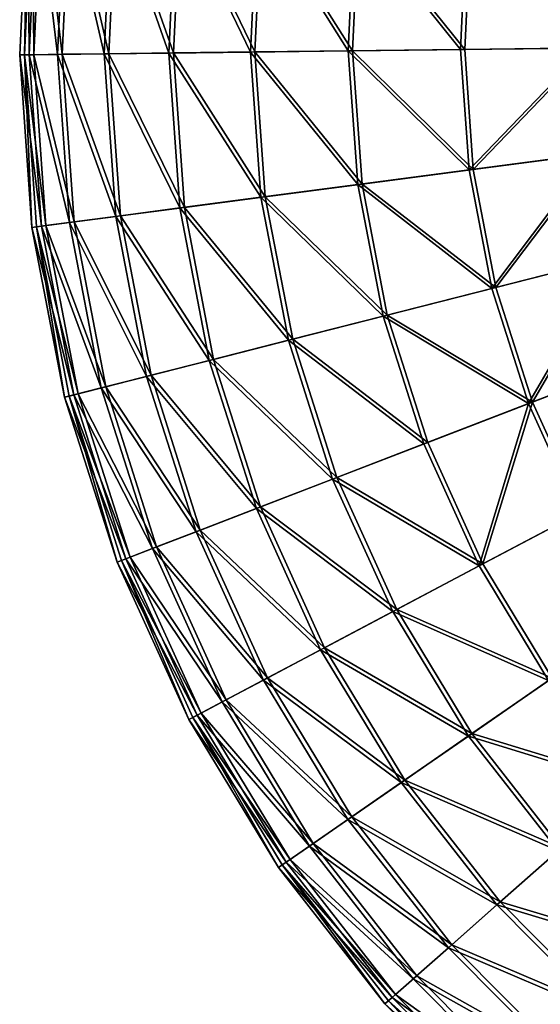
# Model space of a CAD drawing. Header units: millimetres. Extents: x -842 to -342, y 0 to 500.
# Tile 2 of 68: x -842 to -752, y 84 to 253. Entities that reach past the tile are written whole.
import ezdxf

# ---------------------------------------------------------------- set-up
doc = ezdxf.new("R2010")
doc.units = ezdxf.units.MM
doc.header["$LTSCALE"] = 25.4
doc.layers.get('0').update_dxf_attribs({"true_color": 0xff5454})

# ---------------------------------------------------------------- blocks, each defined once
blk = doc.blocks.new('HEMISPHERE-SUPER-L-10296-10297-10298 .STL#2')
at = {"color": 250, "true_color": 0x362c26}
mesh = blk.add_polyface(dxfattribs=at)
corners = [(-248.58, 376.21, 14.87), (-249.18, 346.63, 14.87), (-249.98, 346.62, 14.87), (-247.79, 376.12, 14.87), (-243.7, 405.42, 14.87), (-242.92, 405.25, 14.87), (-235.39, 433.85, 14.87), (-234.63, 433.59, 14.87), (-223.77, 461.1, 14.87), (-223.06, 460.75, 14.87), (-209.02, 486.79, 14.87), (-208.35, 486.35, 14.87), (-191.33, 510.55, 14.87), (-190.72, 510.03, 14.87), (-170.96, 532.05, 14.87), (-170.41, 531.46, 14.87), (-148.18, 550.99, 14.87), (-147.71, 550.34, 14.87), (-123.33, 567.1, 14.87), (-122.93, 566.4, 14.87), (-96.74, 580.16, 14.87), (-96.43, 579.42, 14.87), (-68.8, 589.98, 14.87), (-68.58, 589.21, 14.87), (-39.89, 596.43, 14.87), (-39.76, 595.64, 14.87), (-10.42, 599.42, 14.87), (-10.39, 598.62, 14.87), (19.2, 598.9, 14.87), (19.14, 598.1, 14.87), (48.39, 594.09, 14.87), (48.54, 594.88, 14.87), (76.96, 586.65, 14.87), (77.21, 587.41, 14.87), (104.45, 575.89, 14.87), (104.79, 576.61, 14.87), (130.48, 561.94, 14.87), (130.9, 562.63, 14.87), (154.68, 545.02, 14.87), (155.17, 545.65, 14.87), (176.7, 525.36, 14.87), (177.27, 525.92, 14.87), (196.24, 503.22, 14.87), (196.87, 503.72, 14.87), (213.03, 478.94, 14.87), (213.71, 479.35, 14.87), (226.83, 452.83, 14.87), (227.56, 453.16, 14.87), (237.44, 425.28, 14.87), (238.2, 425.52, 14.87), (244.72, 396.67, 14.87), (245.51, 396.82, 14.87), (248.57, 367.39, 14.87), (249.36, 367.45, 14.87), (248.92, 337.87, 14.87), (-247.87, 317.08, 14.87), (-247.08, 317.18, 14.87), (-242.28, 287.99, 14.87), (-241.51, 288.19, 14.87), (-233.29, 259.77, 14.87), (-232.54, 260.05, 14.87), (-221.02, 232.81, 14.87), (-220.32, 233.18, 14.87), (-205.65, 207.48, 14.87), (-205, 207.94, 14.87), (-187.4, 184.16, 14.87), (-186.8, 184.69, 14.87), (-166.51, 163.16, 14.87), (-165.98, 163.75, 14.87), (-143.29, 144.77, 14.87), (-142.83, 145.43, 14.87), (-118.05, 129.26, 14.87), (-117.67, 129.97, 14.87), (-91.16, 116.85, 14.87), (-90.87, 117.59, 14.87), (-62.99, 107.7, 14.87), (-62.79, 108.47, 14.87), (-33.93, 101.95, 14.87), (-33.82, 102.74, 14.87), (-4.4, 99.67, 14.87), (-4.38, 100.47, 14.87), (25.2, 100.91, 14.87), (25.12, 101.7, 14.87), (54.26, 106.41, 14.87), (54.44, 105.63, 14.87), (82.65, 114.54, 14.87), (82.91, 113.78, 14.87), (109.87, 125.96, 14.87), (110.23, 125.25, 14.87), (135.56, 140.53, 14.87), (135.99, 139.86, 14.87), (159.34, 158.03, 14.87), (159.85, 157.42, 14.87), (180.88, 178.22, 14.87), (181.46, 177.67, 14.87), (199.89, 200.82, 14.87), (200.53, 200.34, 14.87), (216.08, 225.5, 14.87), (216.78, 225.1, 14.87), (229.25, 251.93, 14.87), (229.98, 251.62, 14.87), (239.19, 279.73, 14.87), (239.96, 279.51, 14.87), (245.78, 308.51, 14.87), (246.57, 308.38, 14.87), (249.72, 337.83, 14.87)]
mesh.append_faces([[corners[k] for k in face] for face in [(0, 1, 2), (1, 0, 3), (3, 4, 5), (5, 6, 7), (7, 8, 9), (9, 10, 11), (11, 12, 13), (13, 14, 15), (15, 16, 17), (17, 18, 19), (19, 20, 21), (21, 22, 23), (23, 24, 25), (25, 26, 27), (27, 28, 29), (29, 28, 30), (30, 31, 32), (32, 33, 34), (34, 35, 36), (36, 37, 38), (38, 39, 40), (40, 41, 42), (42, 43, 44), (44, 45, 46), (46, 47, 48), (48, 49, 50), (50, 51, 52), (52, 53, 54), (55, 56, 57), (57, 58, 59), (59, 60, 61), (61, 62, 63), (63, 64, 65), (65, 66, 67), (67, 68, 69), (69, 70, 71), (71, 72, 73), (73, 74, 75), (75, 76, 77), (77, 78, 79), (79, 80, 81), (81, 83, 84), (84, 85, 86), (86, 87, 88), (88, 89, 90), (90, 91, 92), (92, 93, 94), (94, 95, 96), (96, 97, 98), (98, 99, 100), (100, 101, 102), (102, 103, 104), (104, 54, 105), (105, 54, 53)]], dxfattribs={"vtx0": -1, "vtx1": -1, "color": 250})
mesh.append_faces([[corners[k] for k in face] for face in [(3, 0, 4), (5, 4, 6), (7, 6, 8), (9, 8, 10), (11, 10, 12), (13, 12, 14), (15, 14, 16), (17, 16, 18), (19, 18, 20), (21, 20, 22), (23, 22, 24), (25, 24, 26), (27, 26, 28), (30, 28, 31), (32, 31, 33), (34, 33, 35), (36, 35, 37), (38, 37, 39), (40, 39, 41), (42, 41, 43), (44, 43, 45), (46, 45, 47), (48, 47, 49), (50, 49, 51), (52, 51, 53), (1, 55, 2), (55, 1, 56), (57, 56, 58), (59, 58, 60), (61, 60, 62), (63, 62, 64), (65, 64, 66), (67, 66, 68), (69, 68, 70), (71, 70, 72), (73, 72, 74), (75, 74, 76), (77, 76, 78), (79, 78, 80), (81, 80, 82), (81, 82, 83), (84, 83, 85), (86, 85, 87), (88, 87, 89), (90, 89, 91), (92, 91, 93), (94, 93, 95), (96, 95, 97), (98, 97, 99), (100, 99, 101), (102, 101, 103), (104, 103, 54)]], dxfattribs={"vtx0": -1, "vtx2": -1, "color": 250})
mesh = blk.add_polyface(dxfattribs=at)
corners = [(-248.36, 346.64, 43.33), (-248.58, 376.21, 14.87), (-249.98, 346.62, 14.87), (-246.97, 376.04, 43.33)]
mesh.append_faces([[corners[k] for k in face] for face in [(0, 1, 2), (1, 0, 3)]], dxfattribs={"vtx0": -1, "color": 250})
mesh = blk.add_polyface(dxfattribs=at)
corners = [(-247.79, 376.12, 14.87), (-247.56, 346.65, 43.26), (-249.18, 346.63, 14.87), (-246.17, 375.95, 43.26)]
mesh.append_faces([[corners[k] for k in face] for face in [(0, 1, 2), (1, 0, 3)]], dxfattribs={"vtx0": -1, "color": 250})
mesh = blk.add_polyface(dxfattribs=at)
corners = [(-243.5, 346.7, 71.41), (-246.97, 376.04, 43.33), (-248.36, 346.64, 43.33), (-242.14, 375.52, 71.41)]
mesh.append_faces([[corners[k] for k in face] for face in [(0, 1, 2), (1, 0, 3)]], dxfattribs={"vtx0": -1, "color": 250})
mesh = blk.add_polyface(dxfattribs=at)
corners = [(-246.17, 375.95, 43.26), (-242.71, 346.71, 71.29), (-247.56, 346.65, 43.26), (-241.35, 375.44, 71.29)]
mesh.append_faces([[corners[k] for k in face] for face in [(0, 1, 2), (1, 0, 3)]], dxfattribs={"vtx0": -1, "color": 250})
mesh = blk.add_polyface(dxfattribs=at)
corners = [(-235.49, 346.8, 98.76), (-242.14, 375.52, 71.41), (-243.5, 346.7, 71.41), (-234.17, 374.67, 98.76)]
mesh.append_faces([[corners[k] for k in face] for face in [(0, 1, 2), (1, 0, 3)]], dxfattribs={"vtx0": -1, "color": 250})
mesh = blk.add_polyface(dxfattribs=at)
corners = [(-241.35, 375.44, 71.29), (-234.7, 346.81, 98.58), (-242.71, 346.71, 71.29), (-233.39, 374.59, 98.58)]
mesh.append_faces([[corners[k] for k in face] for face in [(0, 1, 2), (1, 0, 3)]], dxfattribs={"vtx0": -1, "color": 250})
mesh = blk.add_polyface(dxfattribs=at)
corners = [(-224.41, 346.93, 125.02), (-234.17, 374.67, 98.76), (-235.49, 346.8, 98.76), (-223.15, 373.49, 125.02)]
mesh.append_faces([[corners[k] for k in face] for face in [(0, 1, 2), (1, 0, 3)]], dxfattribs={"vtx0": -1, "color": 250})
mesh = blk.add_polyface(dxfattribs=at)
corners = [(-233.39, 374.59, 98.58), (-223.64, 346.94, 124.77), (-234.7, 346.81, 98.58), (-222.39, 373.41, 124.77)]
mesh.append_faces([[corners[k] for k in face] for face in [(0, 1, 2), (1, 0, 3)]], dxfattribs={"vtx0": -1, "color": 250})
mesh = blk.add_polyface(dxfattribs=at)
corners = [(-210.41, 347.1, 149.85), (-223.15, 373.49, 125.02), (-224.41, 346.93, 125.02), (-209.24, 372, 149.85)]
mesh.append_faces([[corners[k] for k in face] for face in [(0, 1, 2), (1, 0, 3)]], dxfattribs={"vtx0": -1, "color": 250})
mesh = blk.add_polyface(dxfattribs=at)
corners = [(-222.39, 373.41, 124.77), (-209.66, 347.11, 149.54), (-223.64, 346.94, 124.77), (-208.49, 371.92, 149.54)]
mesh.append_faces([[corners[k] for k in face] for face in [(0, 1, 2), (1, 0, 3)]], dxfattribs={"vtx0": -1, "color": 250})
mesh = blk.add_polyface(dxfattribs=at)
corners = [(-193.68, 347.3, 172.93), (-209.24, 372, 149.85), (-210.41, 347.1, 149.85), (-192.6, 370.22, 172.93)]
mesh.append_faces([[corners[k] for k in face] for face in [(0, 1, 2), (1, 0, 3)]], dxfattribs={"vtx0": -1, "color": 250})
mesh = blk.add_polyface(dxfattribs=at)
corners = [(-208.49, 371.92, 149.54), (-192.95, 347.31, 172.55), (-209.66, 347.11, 149.54), (-191.87, 370.15, 172.55)]
mesh.append_faces([[corners[k] for k in face] for face in [(0, 1, 2), (1, 0, 3)]], dxfattribs={"vtx0": -1, "color": 250})
mesh = blk.add_polyface(dxfattribs=at)
corners = [(-174.43, 347.53, 193.95), (-192.6, 370.22, 172.93), (-193.68, 347.3, 172.93), (-173.46, 368.18, 193.95)]
mesh.append_faces([[corners[k] for k in face] for face in [(0, 1, 2), (1, 0, 3)]], dxfattribs={"vtx0": -1, "color": 250})
mesh = blk.add_polyface(dxfattribs=at)
corners = [(-191.87, 370.15, 172.55), (-173.73, 347.54, 193.51), (-192.95, 347.31, 172.55), (-172.76, 368.1, 193.51)]
mesh.append_faces([[corners[k] for k in face] for face in [(0, 1, 2), (1, 0, 3)]], dxfattribs={"vtx0": -1, "color": 250})
mesh = blk.add_polyface(dxfattribs=at)
corners = [(-152.92, 347.79, 212.64), (-173.46, 368.18, 193.95), (-174.43, 347.53, 193.95), (-152.06, 365.89, 212.64)]
mesh.append_faces([[corners[k] for k in face] for face in [(0, 1, 2), (1, 0, 3)]], dxfattribs={"vtx0": -1, "color": 250})
mesh = blk.add_polyface(dxfattribs=at)
corners = [(-172.76, 368.1, 193.51), (-152.25, 347.8, 212.15), (-173.73, 347.54, 193.51), (-151.4, 365.82, 212.15)]
mesh.append_faces([[corners[k] for k in face] for face in [(0, 1, 2), (1, 0, 3)]], dxfattribs={"vtx0": -1, "color": 250})
mesh = blk.add_polyface(dxfattribs=at)
corners = [(-192.05, 324.41, 172.93), (-210.41, 347.1, 149.85), (-208.64, 322.23, 149.85), (-193.68, 347.3, 172.93)]
mesh.append_faces([[corners[k] for k in face] for face in [(0, 1, 2), (1, 0, 3)]], dxfattribs={"vtx0": -1, "color": 250})
mesh = blk.add_polyface(dxfattribs=at)
corners = [(-209.66, 347.11, 149.54), (-191.32, 324.5, 172.55), (-207.89, 322.33, 149.54), (-192.95, 347.31, 172.55)]
mesh.append_faces([[corners[k] for k in face] for face in [(0, 1, 2), (1, 0, 3)]], dxfattribs={"vtx0": -1, "color": 250})
mesh = blk.add_polyface(dxfattribs=at)
corners = [(-172.96, 326.92, 193.95), (-193.68, 347.3, 172.93), (-192.05, 324.41, 172.93), (-174.43, 347.53, 193.95)]
mesh.append_faces([[corners[k] for k in face] for face in [(0, 1, 2), (1, 0, 3)]], dxfattribs={"vtx0": -1, "color": 250})
mesh = blk.add_polyface(dxfattribs=at)
corners = [(-192.95, 347.31, 172.55), (-172.26, 327.01, 193.51), (-191.32, 324.5, 172.55), (-173.73, 347.54, 193.51)]
mesh.append_faces([[corners[k] for k in face] for face in [(0, 1, 2), (1, 0, 3)]], dxfattribs={"vtx0": -1, "color": 250})
mesh = blk.add_polyface(dxfattribs=at)
corners = [(-172.96, 326.92, 193.95), (-152.92, 347.79, 212.64), (-174.43, 347.53, 193.95), (-151.63, 329.72, 212.64)]
mesh.append_faces([[corners[k] for k in face] for face in [(0, 1, 2), (1, 0, 3)]], dxfattribs={"vtx0": -1, "color": 250})
mesh = blk.add_polyface(dxfattribs=at)
corners = [(-152.25, 347.8, 212.15), (-172.26, 327.01, 193.51), (-173.73, 347.54, 193.51), (-150.96, 329.81, 212.15)]
mesh.append_faces([[corners[k] for k in face] for face in [(0, 1, 2), (1, 0, 3)]], dxfattribs={"vtx0": -1, "color": 250})
mesh = blk.add_polyface(dxfattribs=at)
corners = [(-246.26, 317.29, 43.33), (-249.98, 346.62, 14.87), (-247.87, 317.08, 14.87), (-248.36, 346.64, 43.33)]
mesh.append_faces([[corners[k] for k in face] for face in [(0, 1, 2), (1, 0, 3)]], dxfattribs={"vtx0": -1, "color": 250})
mesh = blk.add_polyface(dxfattribs=at)
corners = [(-249.18, 346.63, 14.87), (-245.47, 317.39, 43.26), (-247.08, 317.18, 14.87), (-247.56, 346.65, 43.26)]
mesh.append_faces([[corners[k] for k in face] for face in [(0, 1, 2), (1, 0, 3)]], dxfattribs={"vtx0": -1, "color": 250})
mesh = blk.add_polyface(dxfattribs=at)
corners = [(-241.45, 317.92, 71.41), (-248.36, 346.64, 43.33), (-246.26, 317.29, 43.33), (-243.5, 346.7, 71.41)]
mesh.append_faces([[corners[k] for k in face] for face in [(0, 1, 2), (1, 0, 3)]], dxfattribs={"vtx0": -1, "color": 250})
mesh = blk.add_polyface(dxfattribs=at)
corners = [(-247.56, 346.65, 43.26), (-240.66, 318.02, 71.29), (-245.47, 317.39, 43.26), (-242.71, 346.71, 71.29)]
mesh.append_faces([[corners[k] for k in face] for face in [(0, 1, 2), (1, 0, 3)]], dxfattribs={"vtx0": -1, "color": 250})
mesh = blk.add_polyface(dxfattribs=at)
corners = [(-233.5, 318.97, 98.76), (-243.5, 346.7, 71.41), (-241.45, 317.92, 71.41), (-235.49, 346.8, 98.76)]
mesh.append_faces([[corners[k] for k in face] for face in [(0, 1, 2), (1, 0, 3)]], dxfattribs={"vtx0": -1, "color": 250})
mesh = blk.add_polyface(dxfattribs=at)
corners = [(-242.71, 346.71, 71.29), (-232.72, 319.07, 98.58), (-240.66, 318.02, 71.29), (-234.7, 346.81, 98.58)]
mesh.append_faces([[corners[k] for k in face] for face in [(0, 1, 2), (1, 0, 3)]], dxfattribs={"vtx0": -1, "color": 250})
mesh = blk.add_polyface(dxfattribs=at)
corners = [(-222.51, 320.41, 125.02), (-235.49, 346.8, 98.76), (-233.5, 318.97, 98.76), (-224.41, 346.93, 125.02)]
mesh.append_faces([[corners[k] for k in face] for face in [(0, 1, 2), (1, 0, 3)]], dxfattribs={"vtx0": -1, "color": 250})
mesh = blk.add_polyface(dxfattribs=at)
corners = [(-234.7, 346.81, 98.58), (-221.75, 320.51, 124.77), (-232.72, 319.07, 98.58), (-223.64, 346.94, 124.77)]
mesh.append_faces([[corners[k] for k in face] for face in [(0, 1, 2), (1, 0, 3)]], dxfattribs={"vtx0": -1, "color": 250})
mesh = blk.add_polyface(dxfattribs=at)
corners = [(-208.64, 322.23, 149.85), (-224.41, 346.93, 125.02), (-222.51, 320.41, 125.02), (-210.41, 347.1, 149.85)]
mesh.append_faces([[corners[k] for k in face] for face in [(0, 1, 2), (1, 0, 3)]], dxfattribs={"vtx0": -1, "color": 250})
mesh = blk.add_polyface(dxfattribs=at)
corners = [(-223.64, 346.94, 124.77), (-207.89, 322.33, 149.54), (-221.75, 320.51, 124.77), (-209.66, 347.11, 149.54)]
mesh.append_faces([[corners[k] for k in face] for face in [(0, 1, 2), (1, 0, 3)]], dxfattribs={"vtx0": -1, "color": 250})
mesh = blk.add_polyface(dxfattribs=at)
corners = [(-169.06, 306.62, 193.95), (-151.63, 329.72, 212.64), (-172.96, 326.92, 193.95), (-148.21, 311.92, 212.64)]
mesh.append_faces([[corners[k] for k in face] for face in [(0, 1, 2), (1, 0, 3)]], dxfattribs={"vtx0": -1, "color": 250})
mesh = blk.add_polyface(dxfattribs=at)
corners = [(-150.96, 329.81, 212.15), (-168.38, 306.79, 193.51), (-172.26, 327.01, 193.51), (-147.56, 312.09, 212.15)]
mesh.append_faces([[corners[k] for k in face] for face in [(0, 1, 2), (1, 0, 3)]], dxfattribs={"vtx0": -1, "color": 250})
mesh = blk.add_polyface(dxfattribs=at)
corners = [(-169.06, 306.62, 193.95), (-192.05, 324.41, 172.93), (-187.72, 301.87, 172.93), (-172.96, 326.92, 193.95)]
mesh.append_faces([[corners[k] for k in face] for face in [(0, 1, 2), (1, 0, 3)]], dxfattribs={"vtx0": -1, "color": 250})
mesh = blk.add_polyface(dxfattribs=at)
corners = [(-191.32, 324.5, 172.55), (-168.38, 306.79, 193.51), (-187.01, 302.05, 172.55), (-172.26, 327.01, 193.51)]
mesh.append_faces([[corners[k] for k in face] for face in [(0, 1, 2), (1, 0, 3)]], dxfattribs={"vtx0": -1, "color": 250})
mesh = blk.add_polyface(dxfattribs=at)
corners = [(-187.72, 301.87, 172.93), (-208.64, 322.23, 149.85), (-203.93, 297.75, 149.85), (-192.05, 324.41, 172.93)]
mesh.append_faces([[corners[k] for k in face] for face in [(0, 1, 2), (1, 0, 3)]], dxfattribs={"vtx0": -1, "color": 250})
mesh = blk.add_polyface(dxfattribs=at)
corners = [(-207.89, 322.33, 149.54), (-187.01, 302.05, 172.55), (-203.2, 297.93, 149.54), (-191.32, 324.5, 172.55)]
mesh.append_faces([[corners[k] for k in face] for face in [(0, 1, 2), (1, 0, 3)]], dxfattribs={"vtx0": -1, "color": 250})
mesh = blk.add_polyface(dxfattribs=at)
corners = [(-203.93, 297.75, 149.85), (-222.51, 320.41, 125.02), (-217.49, 294.3, 125.02), (-208.64, 322.23, 149.85)]
mesh.append_faces([[corners[k] for k in face] for face in [(0, 1, 2), (1, 0, 3)]], dxfattribs={"vtx0": -1, "color": 250})
mesh = blk.add_polyface(dxfattribs=at)
corners = [(-221.75, 320.51, 124.77), (-203.2, 297.93, 149.54), (-216.75, 294.49, 124.77), (-207.89, 322.33, 149.54)]
mesh.append_faces([[corners[k] for k in face] for face in [(0, 1, 2), (1, 0, 3)]], dxfattribs={"vtx0": -1, "color": 250})
mesh = blk.add_polyface(dxfattribs=at)
corners = [(-217.49, 294.3, 125.02), (-233.5, 318.97, 98.76), (-228.23, 291.56, 98.76), (-222.51, 320.41, 125.02)]
mesh.append_faces([[corners[k] for k in face] for face in [(0, 1, 2), (1, 0, 3)]], dxfattribs={"vtx0": -1, "color": 250})
mesh = blk.add_polyface(dxfattribs=at)
corners = [(-232.72, 319.07, 98.58), (-216.75, 294.49, 124.77), (-227.47, 291.76, 98.58), (-221.75, 320.51, 124.77)]
mesh.append_faces([[corners[k] for k in face] for face in [(0, 1, 2), (1, 0, 3)]], dxfattribs={"vtx0": -1, "color": 250})
mesh = blk.add_polyface(dxfattribs=at)
corners = [(-228.23, 291.56, 98.76), (-241.45, 317.92, 71.41), (-236, 289.59, 71.41), (-233.5, 318.97, 98.76)]
mesh.append_faces([[corners[k] for k in face] for face in [(0, 1, 2), (1, 0, 3)]], dxfattribs={"vtx0": -1, "color": 250})
mesh = blk.add_polyface(dxfattribs=at)
corners = [(-240.66, 318.02, 71.29), (-227.47, 291.76, 98.58), (-235.24, 289.78, 71.29), (-232.72, 319.07, 98.58)]
mesh.append_faces([[corners[k] for k in face] for face in [(0, 1, 2), (1, 0, 3)]], dxfattribs={"vtx0": -1, "color": 250})
mesh = blk.add_polyface(dxfattribs=at)
corners = [(-240.71, 288.39, 43.33), (-247.87, 317.08, 14.87), (-242.28, 287.99, 14.87), (-246.26, 317.29, 43.33)]
mesh.append_faces([[corners[k] for k in face] for face in [(0, 1, 2), (1, 0, 3)]], dxfattribs={"vtx0": -1, "color": 250})
mesh = blk.add_polyface(dxfattribs=at)
corners = [(-247.08, 317.18, 14.87), (-239.93, 288.59, 43.26), (-241.51, 288.19, 14.87), (-245.47, 317.39, 43.26)]
mesh.append_faces([[corners[k] for k in face] for face in [(0, 1, 2), (1, 0, 3)]], dxfattribs={"vtx0": -1, "color": 250})
mesh = blk.add_polyface(dxfattribs=at)
corners = [(-236, 289.59, 71.41), (-246.26, 317.29, 43.33), (-240.71, 288.39, 43.33), (-241.45, 317.92, 71.41)]
mesh.append_faces([[corners[k] for k in face] for face in [(0, 1, 2), (1, 0, 3)]], dxfattribs={"vtx0": -1, "color": 250})
mesh = blk.add_polyface(dxfattribs=at)
corners = [(-245.47, 317.39, 43.26), (-235.24, 289.78, 71.29), (-239.93, 288.59, 43.26), (-240.66, 318.02, 71.29)]
mesh.append_faces([[corners[k] for k in face] for face in [(0, 1, 2), (1, 0, 3)]], dxfattribs={"vtx0": -1, "color": 250})
mesh = blk.add_polyface(dxfattribs=at)
corners = [(-162.79, 286.93, 193.95), (-148.21, 311.92, 212.64), (-169.06, 306.62, 193.95), (-142.71, 294.66, 212.64)]
mesh.append_faces([[corners[k] for k in face] for face in [(0, 1, 2), (1, 0, 3)]], dxfattribs={"vtx0": -1, "color": 250})
mesh = blk.add_polyface(dxfattribs=at)
corners = [(-147.56, 312.09, 212.15), (-162.13, 287.18, 193.51), (-168.38, 306.79, 193.51), (-142.08, 294.9, 212.15)]
mesh.append_faces([[corners[k] for k in face] for face in [(0, 1, 2), (1, 0, 3)]], dxfattribs={"vtx0": -1, "color": 250})
mesh = blk.add_polyface(dxfattribs=at)
corners = [(-187.01, 302.05, 172.55), (-162.13, 287.18, 193.51), (-180.07, 280.27, 172.55), (-168.38, 306.79, 193.51)]
mesh.append_faces([[corners[k] for k in face] for face in [(0, 1, 2), (1, 0, 3)]], dxfattribs={"vtx0": -1, "color": 250})
mesh = blk.add_polyface(dxfattribs=at)
corners = [(-162.79, 286.93, 193.95), (-187.72, 301.87, 172.93), (-180.75, 280.01, 172.93), (-169.06, 306.62, 193.95)]
mesh.append_faces([[corners[k] for k in face] for face in [(0, 1, 2), (1, 0, 3)]], dxfattribs={"vtx0": -1, "color": 250})
mesh = blk.add_polyface(dxfattribs=at)
corners = [(-180.75, 280.01, 172.93), (-203.93, 297.75, 149.85), (-196.36, 273.99, 149.85), (-187.72, 301.87, 172.93)]
mesh.append_faces([[corners[k] for k in face] for face in [(0, 1, 2), (1, 0, 3)]], dxfattribs={"vtx0": -1, "color": 250})
mesh = blk.add_polyface(dxfattribs=at)
corners = [(-203.2, 297.93, 149.54), (-180.07, 280.27, 172.55), (-195.66, 274.26, 149.54), (-187.01, 302.05, 172.55)]
mesh.append_faces([[corners[k] for k in face] for face in [(0, 1, 2), (1, 0, 3)]], dxfattribs={"vtx0": -1, "color": 250})
mesh = blk.add_polyface(dxfattribs=at)
corners = [(-196.36, 273.99, 149.85), (-217.49, 294.3, 125.02), (-209.42, 268.96, 125.02), (-203.93, 297.75, 149.85)]
mesh.append_faces([[corners[k] for k in face] for face in [(0, 1, 2), (1, 0, 3)]], dxfattribs={"vtx0": -1, "color": 250})
mesh = blk.add_polyface(dxfattribs=at)
corners = [(-216.75, 294.49, 124.77), (-195.66, 274.26, 149.54), (-208.71, 269.24, 124.77), (-203.2, 297.93, 149.54)]
mesh.append_faces([[corners[k] for k in face] for face in [(0, 1, 2), (1, 0, 3)]], dxfattribs={"vtx0": -1, "color": 250})
mesh = blk.add_polyface(dxfattribs=at)
corners = [(-209.42, 268.96, 125.02), (-228.23, 291.56, 98.76), (-219.76, 264.98, 98.76), (-217.49, 294.3, 125.02)]
mesh.append_faces([[corners[k] for k in face] for face in [(0, 1, 2), (1, 0, 3)]], dxfattribs={"vtx0": -1, "color": 250})
mesh = blk.add_polyface(dxfattribs=at)
corners = [(-227.47, 291.76, 98.58), (-208.71, 269.24, 124.77), (-219.03, 265.26, 98.58), (-216.75, 294.49, 124.77)]
mesh.append_faces([[corners[k] for k in face] for face in [(0, 1, 2), (1, 0, 3)]], dxfattribs={"vtx0": -1, "color": 250})
mesh = blk.add_polyface(dxfattribs=at)
corners = [(-154.23, 268.11, 193.95), (-142.71, 294.66, 212.64), (-162.79, 286.93, 193.95), (-135.2, 278.17, 212.64)]
mesh.append_faces([[corners[k] for k in face] for face in [(0, 1, 2), (1, 0, 3)]], dxfattribs={"vtx0": -1, "color": 250})
mesh = blk.add_polyface(dxfattribs=at)
corners = [(-142.08, 294.9, 212.15), (-153.61, 268.44, 193.51), (-162.13, 287.18, 193.51), (-134.61, 278.48, 212.15)]
mesh.append_faces([[corners[k] for k in face] for face in [(0, 1, 2), (1, 0, 3)]], dxfattribs={"vtx0": -1, "color": 250})
mesh = blk.add_polyface(dxfattribs=at)
corners = [(-235.24, 289.78, 71.29), (-219.03, 265.26, 98.58), (-226.51, 262.38, 71.29), (-227.47, 291.76, 98.58)]
mesh.append_faces([[corners[k] for k in face] for face in [(0, 1, 2), (1, 0, 3)]], dxfattribs={"vtx0": -1, "color": 250})
mesh = blk.add_polyface(dxfattribs=at)
corners = [(-219.76, 264.98, 98.76), (-236, 289.59, 71.41), (-227.24, 262.1, 71.41), (-228.23, 291.56, 98.76)]
mesh.append_faces([[corners[k] for k in face] for face in [(0, 1, 2), (1, 0, 3)]], dxfattribs={"vtx0": -1, "color": 250})
mesh = blk.add_polyface(dxfattribs=at)
corners = [(-231.77, 260.35, 43.33), (-242.28, 287.99, 14.87), (-233.29, 259.77, 14.87), (-240.71, 288.39, 43.33)]
mesh.append_faces([[corners[k] for k in face] for face in [(0, 1, 2), (1, 0, 3)]], dxfattribs={"vtx0": -1, "color": 250})
mesh = blk.add_polyface(dxfattribs=at)
corners = [(-241.51, 288.19, 14.87), (-231.03, 260.64, 43.26), (-232.54, 260.05, 14.87), (-239.93, 288.59, 43.26)]
mesh.append_faces([[corners[k] for k in face] for face in [(0, 1, 2), (1, 0, 3)]], dxfattribs={"vtx0": -1, "color": 250})
mesh = blk.add_polyface(dxfattribs=at)
corners = [(-227.24, 262.1, 71.41), (-240.71, 288.39, 43.33), (-231.77, 260.35, 43.33), (-236, 289.59, 71.41)]
mesh.append_faces([[corners[k] for k in face] for face in [(0, 1, 2), (1, 0, 3)]], dxfattribs={"vtx0": -1, "color": 250})
mesh = blk.add_polyface(dxfattribs=at)
corners = [(-239.93, 288.59, 43.26), (-226.51, 262.38, 71.29), (-231.03, 260.64, 43.26), (-235.24, 289.78, 71.29)]
mesh.append_faces([[corners[k] for k in face] for face in [(0, 1, 2), (1, 0, 3)]], dxfattribs={"vtx0": -1, "color": 250})
mesh = blk.add_polyface(dxfattribs=at)
corners = [(-171.25, 259.12, 172.93), (-162.79, 286.93, 193.95), (-180.75, 280.01, 172.93), (-154.23, 268.11, 193.95)]
mesh.append_faces([[corners[k] for k in face] for face in [(0, 1, 2), (1, 0, 3)]], dxfattribs={"vtx0": -1, "color": 250})
mesh = blk.add_polyface(dxfattribs=at)
corners = [(-162.13, 287.18, 193.51), (-170.6, 259.46, 172.55), (-180.07, 280.27, 172.55), (-153.61, 268.44, 193.51)]
mesh.append_faces([[corners[k] for k in face] for face in [(0, 1, 2), (1, 0, 3)]], dxfattribs={"vtx0": -1, "color": 250})
mesh = blk.add_polyface(dxfattribs=at)
corners = [(-171.25, 259.12, 172.93), (-196.36, 273.99, 149.85), (-186.04, 251.3, 149.85), (-180.75, 280.01, 172.93)]
mesh.append_faces([[corners[k] for k in face] for face in [(0, 1, 2), (1, 0, 3)]], dxfattribs={"vtx0": -1, "color": 250})
mesh = blk.add_polyface(dxfattribs=at)
corners = [(-195.66, 274.26, 149.54), (-170.6, 259.46, 172.55), (-185.37, 251.65, 149.54), (-180.07, 280.27, 172.55)]
mesh.append_faces([[corners[k] for k in face] for face in [(0, 1, 2), (1, 0, 3)]], dxfattribs={"vtx0": -1, "color": 250})
mesh = blk.add_polyface(dxfattribs=at)
corners = [(-186.04, 251.3, 149.85), (-209.42, 268.96, 125.02), (-198.41, 244.76, 125.02), (-196.36, 273.99, 149.85)]
mesh.append_faces([[corners[k] for k in face] for face in [(0, 1, 2), (1, 0, 3)]], dxfattribs={"vtx0": -1, "color": 250})
mesh = blk.add_polyface(dxfattribs=at)
corners = [(-208.71, 269.24, 124.77), (-185.37, 251.65, 149.54), (-197.73, 245.12, 124.77), (-195.66, 274.26, 149.54)]
mesh.append_faces([[corners[k] for k in face] for face in [(0, 1, 2), (1, 0, 3)]], dxfattribs={"vtx0": -1, "color": 250})
mesh = blk.add_polyface(dxfattribs=at)
corners = [(-198.41, 244.76, 125.02), (-219.76, 264.98, 98.76), (-208.21, 239.58, 98.76), (-209.42, 268.96, 125.02)]
mesh.append_faces([[corners[k] for k in face] for face in [(0, 1, 2), (1, 0, 3)]], dxfattribs={"vtx0": -1, "color": 250})
mesh = blk.add_polyface(dxfattribs=at)
corners = [(-219.03, 265.26, 98.58), (-197.73, 245.12, 124.77), (-207.51, 239.95, 98.58), (-208.71, 269.24, 124.77)]
mesh.append_faces([[corners[k] for k in face] for face in [(0, 1, 2), (1, 0, 3)]], dxfattribs={"vtx0": -1, "color": 250})
mesh = blk.add_polyface(dxfattribs=at)
corners = [(-159.34, 239.5, 172.93), (-154.23, 268.11, 193.95), (-171.25, 259.12, 172.93), (-143.5, 250.44, 193.95)]
mesh.append_faces([[corners[k] for k in face] for face in [(0, 1, 2), (1, 0, 3)]], dxfattribs={"vtx0": -1, "color": 250})
mesh = blk.add_polyface(dxfattribs=at)
corners = [(-153.61, 268.44, 193.51), (-158.74, 239.91, 172.55), (-170.6, 259.46, 172.55), (-142.92, 250.84, 193.51)]
mesh.append_faces([[corners[k] for k in face] for face in [(0, 1, 2), (1, 0, 3)]], dxfattribs={"vtx0": -1, "color": 250})
mesh = blk.add_polyface(dxfattribs=at)
corners = [(-208.21, 239.58, 98.76), (-227.24, 262.1, 71.41), (-215.3, 235.83, 71.41), (-219.76, 264.98, 98.76)]
mesh.append_faces([[corners[k] for k in face] for face in [(0, 1, 2), (1, 0, 3)]], dxfattribs={"vtx0": -1, "color": 250})
mesh = blk.add_polyface(dxfattribs=at)
corners = [(-226.51, 262.38, 71.29), (-207.51, 239.95, 98.58), (-214.6, 236.2, 71.29), (-219.03, 265.26, 98.58)]
mesh.append_faces([[corners[k] for k in face] for face in [(0, 1, 2), (1, 0, 3)]], dxfattribs={"vtx0": -1, "color": 250})
mesh = blk.add_polyface(dxfattribs=at)
corners = [(-215.3, 235.83, 71.41), (-231.77, 260.35, 43.33), (-219.59, 233.56, 43.33), (-227.24, 262.1, 71.41)]
mesh.append_faces([[corners[k] for k in face] for face in [(0, 1, 2), (1, 0, 3)]], dxfattribs={"vtx0": -1, "color": 250})
mesh = blk.add_polyface(dxfattribs=at)
corners = [(-231.03, 260.64, 43.26), (-214.6, 236.2, 71.29), (-218.88, 233.94, 43.26), (-226.51, 262.38, 71.29)]
mesh.append_faces([[corners[k] for k in face] for face in [(0, 1, 2), (1, 0, 3)]], dxfattribs={"vtx0": -1, "color": 250})
mesh = blk.add_polyface(dxfattribs=at)
corners = [(-219.59, 233.56, 43.33), (-233.29, 259.77, 14.87), (-221.02, 232.81, 14.87), (-231.77, 260.35, 43.33)]
mesh.append_faces([[corners[k] for k in face] for face in [(0, 1, 2), (1, 0, 3)]], dxfattribs={"vtx0": -1, "color": 250})
mesh = blk.add_polyface(dxfattribs=at)
corners = [(-232.54, 260.05, 14.87), (-218.88, 233.94, 43.26), (-220.32, 233.18, 14.87), (-231.03, 260.64, 43.26)]
mesh.append_faces([[corners[k] for k in face] for face in [(0, 1, 2), (1, 0, 3)]], dxfattribs={"vtx0": -1, "color": 250})
mesh = blk.add_polyface(dxfattribs=at)
corners = [(-159.34, 239.5, 172.93), (-186.04, 251.3, 149.85), (-173.1, 229.99, 149.85), (-171.25, 259.12, 172.93)]
mesh.append_faces([[corners[k] for k in face] for face in [(0, 1, 2), (1, 0, 3)]], dxfattribs={"vtx0": -1, "color": 250})
mesh = blk.add_polyface(dxfattribs=at)
corners = [(-185.37, 251.65, 149.54), (-158.74, 239.91, 172.55), (-172.48, 230.41, 149.54), (-170.6, 259.46, 172.55)]
mesh.append_faces([[corners[k] for k in face] for face in [(0, 1, 2), (1, 0, 3)]], dxfattribs={"vtx0": -1, "color": 250})
mesh = blk.add_polyface(dxfattribs=at)
corners = [(-173.1, 229.99, 149.85), (-198.41, 244.76, 125.02), (-184.61, 222.03, 125.02), (-186.04, 251.3, 149.85)]
mesh.append_faces([[corners[k] for k in face] for face in [(0, 1, 2), (1, 0, 3)]], dxfattribs={"vtx0": -1, "color": 250})
mesh = blk.add_polyface(dxfattribs=at)
corners = [(-197.73, 245.12, 124.77), (-172.48, 230.41, 149.54), (-183.98, 222.46, 124.77), (-185.37, 251.65, 149.54)]
mesh.append_faces([[corners[k] for k in face] for face in [(0, 1, 2), (1, 0, 3)]], dxfattribs={"vtx0": -1, "color": 250})
mesh = blk.add_polyface(dxfattribs=at)
corners = [(-184.61, 222.03, 125.02), (-208.21, 239.58, 98.76), (-193.73, 215.73, 98.76), (-198.41, 244.76, 125.02)]
mesh.append_faces([[corners[k] for k in face] for face in [(0, 1, 2), (1, 0, 3)]], dxfattribs={"vtx0": -1, "color": 250})
mesh = blk.add_polyface(dxfattribs=at)
corners = [(-207.51, 239.95, 98.58), (-183.98, 222.46, 124.77), (-193.09, 216.17, 98.58), (-197.73, 245.12, 124.77)]
mesh.append_faces([[corners[k] for k in face] for face in [(0, 1, 2), (1, 0, 3)]], dxfattribs={"vtx0": -1, "color": 250})
mesh = blk.add_polyface(dxfattribs=at)
corners = [(-193.73, 215.73, 98.76), (-215.3, 235.83, 71.41), (-200.33, 211.17, 71.41), (-208.21, 239.58, 98.76)]
mesh.append_faces([[corners[k] for k in face] for face in [(0, 1, 2), (1, 0, 3)]], dxfattribs={"vtx0": -1, "color": 250})
mesh = blk.add_polyface(dxfattribs=at)
corners = [(-214.6, 236.2, 71.29), (-193.09, 216.17, 98.58), (-199.67, 211.62, 71.29), (-207.51, 239.95, 98.58)]
mesh.append_faces([[corners[k] for k in face] for face in [(0, 1, 2), (1, 0, 3)]], dxfattribs={"vtx0": -1, "color": 250})
mesh = blk.add_polyface(dxfattribs=at)
corners = [(-145.19, 221.43, 172.93), (-173.1, 229.99, 149.85), (-157.73, 210.35, 149.85), (-159.34, 239.5, 172.93)]
mesh.append_faces([[corners[k] for k in face] for face in [(0, 1, 2), (1, 0, 3)]], dxfattribs={"vtx0": -1, "color": 250})
mesh = blk.add_polyface(dxfattribs=at)
corners = [(-172.48, 230.41, 149.54), (-144.65, 221.91, 172.55), (-157.17, 210.85, 149.54), (-158.74, 239.91, 172.55)]
mesh.append_faces([[corners[k] for k in face] for face in [(0, 1, 2), (1, 0, 3)]], dxfattribs={"vtx0": -1, "color": 250})
mesh = blk.add_polyface(dxfattribs=at)
corners = [(-218.88, 233.94, 43.26), (-199.67, 211.62, 71.29), (-203.66, 208.86, 43.26), (-214.6, 236.2, 71.29)]
mesh.append_faces([[corners[k] for k in face] for face in [(0, 1, 2), (1, 0, 3)]], dxfattribs={"vtx0": -1, "color": 250})
mesh = blk.add_polyface(dxfattribs=at)
corners = [(-200.33, 211.17, 71.41), (-219.59, 233.56, 43.33), (-204.32, 208.41, 43.33), (-215.3, 235.83, 71.41)]
mesh.append_faces([[corners[k] for k in face] for face in [(0, 1, 2), (1, 0, 3)]], dxfattribs={"vtx0": -1, "color": 250})
mesh = blk.add_polyface(dxfattribs=at)
corners = [(-204.32, 208.41, 43.33), (-221.02, 232.81, 14.87), (-205.65, 207.48, 14.87), (-219.59, 233.56, 43.33)]
mesh.append_faces([[corners[k] for k in face] for face in [(0, 1, 2), (1, 0, 3)]], dxfattribs={"vtx0": -1, "color": 250})
mesh = blk.add_polyface(dxfattribs=at)
corners = [(-220.32, 233.18, 14.87), (-203.66, 208.86, 43.26), (-205, 207.94, 14.87), (-218.88, 233.94, 43.26)]
mesh.append_faces([[corners[k] for k in face] for face in [(0, 1, 2), (1, 0, 3)]], dxfattribs={"vtx0": -1, "color": 250})
mesh = blk.add_polyface(dxfattribs=at)
corners = [(-157.73, 210.35, 149.85), (-184.61, 222.03, 125.02), (-168.23, 201.09, 125.02), (-173.1, 229.99, 149.85)]
mesh.append_faces([[corners[k] for k in face] for face in [(0, 1, 2), (1, 0, 3)]], dxfattribs={"vtx0": -1, "color": 250})
mesh = blk.add_polyface(dxfattribs=at)
corners = [(-183.98, 222.46, 124.77), (-157.17, 210.85, 149.54), (-167.65, 201.6, 124.77), (-172.48, 230.41, 149.54)]
mesh.append_faces([[corners[k] for k in face] for face in [(0, 1, 2), (1, 0, 3)]], dxfattribs={"vtx0": -1, "color": 250})
mesh = blk.add_polyface(dxfattribs=at)
corners = [(-168.23, 201.09, 125.02), (-193.73, 215.73, 98.76), (-176.53, 193.75, 98.76), (-184.61, 222.03, 125.02)]
mesh.append_faces([[corners[k] for k in face] for face in [(0, 1, 2), (1, 0, 3)]], dxfattribs={"vtx0": -1, "color": 250})
mesh = blk.add_polyface(dxfattribs=at)
corners = [(-193.09, 216.17, 98.58), (-167.65, 201.6, 124.77), (-175.95, 194.27, 98.58), (-183.98, 222.46, 124.77)]
mesh.append_faces([[corners[k] for k in face] for face in [(0, 1, 2), (1, 0, 3)]], dxfattribs={"vtx0": -1, "color": 250})
mesh = blk.add_polyface(dxfattribs=at)
corners = [(-199.67, 211.62, 71.29), (-175.95, 194.27, 98.58), (-181.95, 188.97, 71.29), (-193.09, 216.17, 98.58)]
mesh.append_faces([[corners[k] for k in face] for face in [(0, 1, 2), (1, 0, 3)]], dxfattribs={"vtx0": -1, "color": 250})
mesh = blk.add_polyface(dxfattribs=at)
corners = [(-176.53, 193.75, 98.76), (-200.33, 211.17, 71.41), (-182.54, 188.45, 71.41), (-193.73, 215.73, 98.76)]
mesh.append_faces([[corners[k] for k in face] for face in [(0, 1, 2), (1, 0, 3)]], dxfattribs={"vtx0": -1, "color": 250})
mesh = blk.add_polyface(dxfattribs=at)
corners = [(-182.54, 188.45, 71.41), (-204.32, 208.41, 43.33), (-186.18, 185.23, 43.33), (-200.33, 211.17, 71.41)]
mesh.append_faces([[corners[k] for k in face] for face in [(0, 1, 2), (1, 0, 3)]], dxfattribs={"vtx0": -1, "color": 250})
mesh = blk.add_polyface(dxfattribs=at)
corners = [(-203.66, 208.86, 43.26), (-181.95, 188.97, 71.29), (-185.58, 185.76, 43.26), (-199.67, 211.62, 71.29)]
mesh.append_faces([[corners[k] for k in face] for face in [(0, 1, 2), (1, 0, 3)]], dxfattribs={"vtx0": -1, "color": 250})
mesh = blk.add_polyface(dxfattribs=at)
corners = [(-167.65, 201.6, 124.77), (-139.65, 193.23, 149.54), (-148.96, 182.81, 124.77), (-157.17, 210.85, 149.54)]
mesh.append_faces([[corners[k] for k in face] for face in [(0, 1, 2), (1, 0, 3)]], dxfattribs={"vtx0": -1, "color": 250})
mesh = blk.add_polyface(dxfattribs=at)
corners = [(-140.15, 192.67, 149.85), (-168.23, 201.09, 125.02), (-149.48, 182.23, 125.02), (-157.73, 210.35, 149.85)]
mesh.append_faces([[corners[k] for k in face] for face in [(0, 1, 2), (1, 0, 3)]], dxfattribs={"vtx0": -1, "color": 250})
mesh = blk.add_polyface(dxfattribs=at)
corners = [(-186.18, 185.23, 43.33), (-205.65, 207.48, 14.87), (-187.4, 184.16, 14.87), (-204.32, 208.41, 43.33)]
mesh.append_faces([[corners[k] for k in face] for face in [(0, 1, 2), (1, 0, 3)]], dxfattribs={"vtx0": -1, "color": 250})
mesh = blk.add_polyface(dxfattribs=at)
corners = [(-205, 207.94, 14.87), (-185.58, 185.76, 43.26), (-186.8, 184.69, 14.87), (-203.66, 208.86, 43.26)]
mesh.append_faces([[corners[k] for k in face] for face in [(0, 1, 2), (1, 0, 3)]], dxfattribs={"vtx0": -1, "color": 250})
mesh = blk.add_polyface(dxfattribs=at)
corners = [(-149.48, 182.23, 125.02), (-176.53, 193.75, 98.76), (-156.86, 173.97, 98.76), (-168.23, 201.09, 125.02)]
mesh.append_faces([[corners[k] for k in face] for face in [(0, 1, 2), (1, 0, 3)]], dxfattribs={"vtx0": -1, "color": 250})
mesh = blk.add_polyface(dxfattribs=at)
corners = [(-175.95, 194.27, 98.58), (-148.96, 182.81, 124.77), (-156.33, 174.55, 98.58), (-167.65, 201.6, 124.77)]
mesh.append_faces([[corners[k] for k in face] for face in [(0, 1, 2), (1, 0, 3)]], dxfattribs={"vtx0": -1, "color": 250})
mesh = blk.add_polyface(dxfattribs=at)
corners = [(-181.95, 188.97, 71.29), (-156.33, 174.55, 98.58), (-161.67, 168.58, 71.29), (-175.95, 194.27, 98.58)]
mesh.append_faces([[corners[k] for k in face] for face in [(0, 1, 2), (1, 0, 3)]], dxfattribs={"vtx0": -1, "color": 250})
mesh = blk.add_polyface(dxfattribs=at)
corners = [(-156.86, 173.97, 98.76), (-182.54, 188.45, 71.41), (-162.2, 167.99, 71.41), (-176.53, 193.75, 98.76)]
mesh.append_faces([[corners[k] for k in face] for face in [(0, 1, 2), (1, 0, 3)]], dxfattribs={"vtx0": -1, "color": 250})
mesh = blk.add_polyface(dxfattribs=at)
corners = [(-185.58, 185.76, 43.26), (-161.67, 168.58, 71.29), (-164.9, 164.96, 43.26), (-181.95, 188.97, 71.29)]
mesh.append_faces([[corners[k] for k in face] for face in [(0, 1, 2), (1, 0, 3)]], dxfattribs={"vtx0": -1, "color": 250})
mesh = blk.add_polyface(dxfattribs=at)
corners = [(-162.2, 167.99, 71.41), (-186.18, 185.23, 43.33), (-165.43, 164.37, 43.33), (-182.54, 188.45, 71.41)]
mesh.append_faces([[corners[k] for k in face] for face in [(0, 1, 2), (1, 0, 3)]], dxfattribs={"vtx0": -1, "color": 250})
mesh = blk.add_polyface(dxfattribs=at)
corners = [(-186.8, 184.69, 14.87), (-164.9, 164.96, 43.26), (-165.98, 163.75, 14.87), (-185.58, 185.76, 43.26)]
mesh.append_faces([[corners[k] for k in face] for face in [(0, 1, 2), (1, 0, 3)]], dxfattribs={"vtx0": -1, "color": 250})
mesh = blk.add_polyface(dxfattribs=at)
corners = [(-165.43, 164.37, 43.33), (-187.4, 184.16, 14.87), (-166.51, 163.16, 14.87), (-186.18, 185.23, 43.33)]
mesh.append_faces([[corners[k] for k in face] for face in [(0, 1, 2), (1, 0, 3)]], dxfattribs={"vtx0": -1, "color": 250})

msp = doc.modelspace()

# ---------------------------------------------------------------- block references
at = {"color": 36, "true_color": 0x68430c}
msp.add_blockref('HEMISPHERE-SUPER-L-10296-10297-10298 .STL#2', (-591.52, -99.67, -14.87), dxfattribs=at)

doc.saveas('drawing.dxf')
